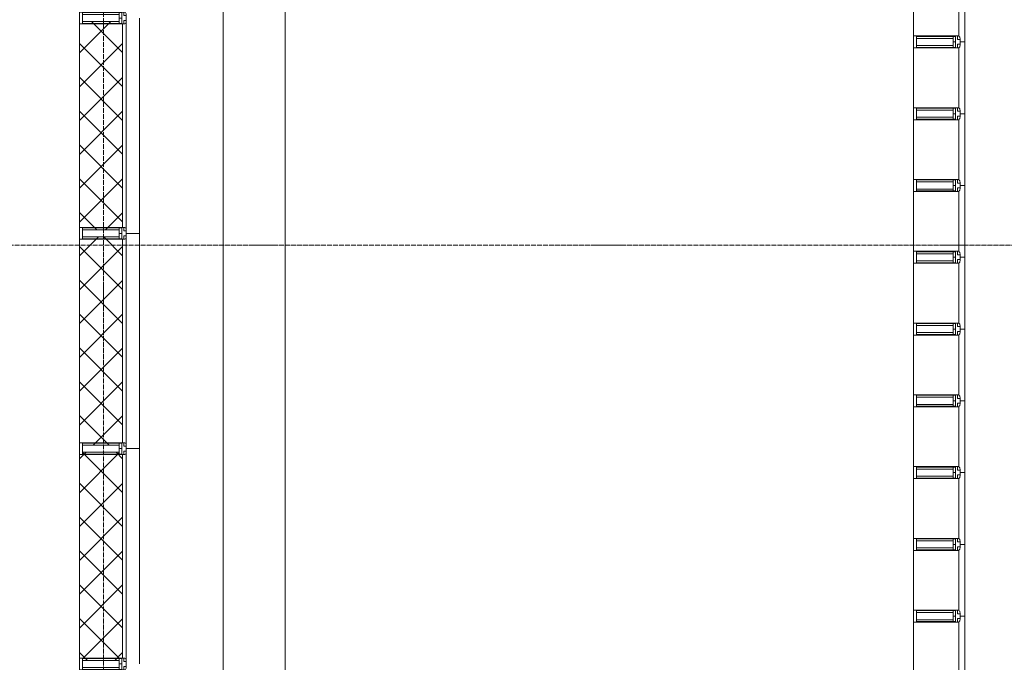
# Model space of a CAD drawing. Header units: millimetres. Extents: x 5617 to 112254, y 7718 to 133720.
# Tile 52 of 82: x 76451 to 80566, y 72457 to 75143. Entities that reach past the tile are written whole.
import ezdxf

# ---------------------------------------------------------------- set-up
doc = ezdxf.new("R2010")
doc.units = ezdxf.units.MM
doc.linetypes.add('ADSK_Линия сетки', pattern=[25, 20, -2.5, 0, -2.5])
doc.linetypes.add('Линия сетки', pattern=[25, 20, -2.5, 0, -2.5])
for name, color, linetype, lineweight in [('Импосты витража', 7, 'Continuous', 18), ('Оси', 7, 'Continuous', 9), ('Панели витража', 7, 'Continuous', 18), ('Перекрытия', 7, 'Continuous', 18), ('Стены разрез', 7, 'Continuous', 40), ('Стены штриховка', 7, 'Continuous', 40), ('Элементы узлов', 7, 'Continuous', 18)]:
    doc.layers.add(name, color=color, linetype=linetype, lineweight=lineweight)
pattern_1 = [(45, (0, 0), (-70.71068, 70.71068), []), (135, (0, 0), (-70.71068, -70.71068), [])]

# ---------------------------------------------------------------- blocks, each defined once
blk = doc.blocks.new('System Panel - A_PAN_Стемалит_25 mm-6785885-МКСС_LB01_-7_650__Кабельные конструкции_Лотки_2')
at = {"layer": 'Панели витража', "color": 253, "lineweight": 5, "true_color": 0xaaaaaa}
for p, q in [((150, 0), (-150, 0)), ((-150, 0), (-150, -20)), ((-125, -25), (125, -25)), ((150, -20), (150, 0))]:
    blk.add_line(p, q, dxfattribs=at)
blk = doc.blocks.new('Rectangular Mullion - R_InvisibleFrame_50Wx250H ДЛЯ 25 ММ-6446395-МКСС_LB01_-7_650__Кабельные конструкции_Лотки_2')
at = {"layer": 'Импосты витража', "color": 253, "lineweight": 5, "true_color": 0xaaaaaa}
blk.add_line((100535, 76275), (100535, 76525), dxfattribs=at)
blk = doc.blocks.new('Rectangular Mullion - 50Wx250H-3927046-МКСС_LB01_-7_650__Кабельные конструкции_Лотки_2')
at = {"layer": 'Элементы узлов', "color": 253, "lineweight": 5, "true_color": 0xaaaaaa}
for p, q in [((0, 250), (-25, 250)), ((-25, 250), (-25, 237.3)), ((-25, 65.2), (-25, 250)), ((-25, 250), (0, 250)), ((25, 250), (0, 250)), ((25, 250), (0, 250)), ((25, 237.3), (25, 250)), ((25, 65.2), (25, 250)), ((-23, 237.3), (0, 237.3)), ((-23, 237.3), (0, 237.3)), ((-23, 237.3), (-23, 73.6)), ((0, 237.3), (-14.9, 237.3)), ((-14.9, 237.3), (-14.9, 84)), ((-14.9, 84), (-14.9, 237.3)), ((14.9, 237.3), (0, 237.3)), ((0, 237.3), (23, 237.3)), ((23, 237.3), (0, 237.3)), ((14.9, 84), (14.9, 237.3)), ((14.9, 84), (14.9, 237.3)), ((23, 237.3), (23, 73.6)), ((0, 84), (-23, 84)), ((-23, 84), (-23, 73.6)), ((0, 84), (-23, 84)), ((-14.9, 84), (0, 84)), ((0, 84), (14.9, 84)), ((23, 84), (0, 84)), ((0, 84), (0, 73.6)), ((0, 84), (23, 84)), ((0, 73.6), (0, 84)), ((23, 73.6), (23, 84)), ((-25, 73.6), (-25, 65.2)), ((-25, 65.2), (-25, 60.2)), ((-10, 65.2), (-25, 65.2)), ((-25, 65.2), (-25, 60.2)), ((-25, 65.2), (-10, 65.2)), ((-10, 65.2), (-25, 65.2)), ((-23, 73.6), (0, 73.6)), ((0, 73.6), (-23, 73.6)), ((-0.5, 73.6), (-23, 73.6)), ((-10, 55), (-14, 55)), ((-14, 55), (-10, 55)), ((-10, 55), (-10, 65.2)), ((-10, 65.2), (-10, 55)), ((-10, 55), (-10, 65.2)), ((-10, 55), (0, 55)), ((0, 55), (-10, 55)), ((0, 73.6), (23, 73.6)), ((23, 73.6), (0, 73.6)), ((0, 55), (10, 55)), ((0, 55), (10, 55)), ((0.5, 73.6), (23, 73.6)), ((10, 65.2), (10, 55)), ((25, 65.2), (10, 65.2)), ((10, 55), (10, 65.2)), ((10, 65.2), (25, 65.2)), ((10, 65.2), (25, 65.2)), ((10, 55), (10, 65.2)), ((10, 55), (14, 55)), ((10, 55), (14, 55)), ((25, 65.2), (25, 73.6)), ((25, 65.2), (25, 60.2)), ((25, 60.2), (25, 65.2))]:
    blk.add_line(p, q, dxfattribs=at)
for centre, start, end in [((-14, 69.1), 218.9723, 270), ((-14, 69.1), 218.9723, 270), ((-14, 69.1), 218.9723, 270), ((14, 69.1), 270, 321.0277), ((14, 69.1), 270, 321.0277), ((14, 69.1), 270, 321.0277)]:
    blk.add_arc(centre, 14.1, start, end, dxfattribs=at)
blk = doc.blocks.new('Rectangular Mullion - R_InvisibleFrame_50Wx250H ДЛЯ 25 ММ-6785888-МКСС_LB01_-7_650__Кабельные конструкции_Лотки_2')
at = {"layer": 'Импосты витража', "color": 253, "lineweight": 5, "true_color": 0xaaaaaa}
for p, q in [((-50, 202.3), (-50, 38.6)), ((0, 38.6), (0, 202.3))]:
    blk.add_line(p, q, dxfattribs=at)
blk = doc.blocks.new('System Panel - A_PAN_Стемалит_25 mm-6785902-МКСС_LB01_-7_650__Кабельные конструкции_Лотки_2')
at = {"layer": 'Панели витража', "color": 253, "lineweight": 5, "true_color": 0xaaaaaa}
for p, q in [((150, 0), (-150, 0)), ((-150, 0), (-150, -20)), ((150, -20), (150, 0)), ((-125, -25), (125, -25))]:
    blk.add_line(p, q, dxfattribs=at)
blk = doc.blocks.new('Rectangular Mullion - R_InvisibleFrame_50Wx250H ДЛЯ 25 ММ-6785905-МКСС_LB01_-7_650__Кабельные конструкции_Лотки_2')
at = {"layer": 'Импосты витража', "color": 253, "lineweight": 5, "true_color": 0xaaaaaa}
for p, q in [((-50, 202.3), (-50, 38.6)), ((0, 38.6), (0, 202.3))]:
    blk.add_line(p, q, dxfattribs=at)
blk = doc.blocks.new('System Panel - A_PAN_Стемалит_25 mm-6785921-МКСС_LB01_-7_650__Кабельные конструкции_Лотки_2')
at = {"layer": 'Панели витража', "color": 253, "lineweight": 5, "true_color": 0xaaaaaa}
for p, q in [((150, 0), (-150, 0)), ((-150, 0), (-150, -20)), ((-125, -25), (125, -25)), ((150, -20), (150, 0))]:
    blk.add_line(p, q, dxfattribs=at)
blk = doc.blocks.new('Rectangular Mullion - R_InvisibleFrame_50Wx250H ДЛЯ 25 ММ-6785924-МКСС_LB01_-7_650__Кабельные конструкции_Лотки_2')
at = {"layer": 'Импосты витража', "color": 253, "lineweight": 5, "true_color": 0xaaaaaa}
for p, q in [((-50, 202.3), (-50, 38.6)), ((0, 38.6), (0, 202.3))]:
    blk.add_line(p, q, dxfattribs=at)
blk = doc.blocks.new('System Panel - A_PAN_Стемалит_25 mm-6785929-МКСС_LB01_-7_650__Кабельные конструкции_Лотки_2')
at = {"layer": 'Панели витража', "color": 253, "lineweight": 5, "true_color": 0xaaaaaa}
for p, q in [((150, 0), (-150, 0)), ((-150, 0), (-150, -20)), ((150, -20), (150, 0)), ((-125, -25), (125, -25))]:
    blk.add_line(p, q, dxfattribs=at)
blk = doc.blocks.new('Rectangular Mullion - R_InvisibleFrame_50Wx250H ДЛЯ 25 ММ-6785932-МКСС_LB01_-7_650__Кабельные конструкции_Лотки_2')
at = {"layer": 'Импосты витража', "color": 253, "lineweight": 5, "true_color": 0xaaaaaa}
for p, q in [((-50, 202.3), (-50, 38.6)), ((0, 38.6), (0, 202.3))]:
    blk.add_line(p, q, dxfattribs=at)
blk = doc.blocks.new('Rectangular Mullion - R_InvisibleFrame_50Wx250H-6493942-МКСС_LB01_-7_650__Кабельные конструкции_Лотки_2')
at = {"layer": 'Импосты витража', "color": 253, "lineweight": 5, "true_color": 0xaaaaaa}
for p, q in [((-25, 73.6), (-25, 237.3)), ((25, 237.3), (25, 73.6))]:
    blk.add_line(p, q, dxfattribs=at)
blk = doc.blocks.new('135_SLK_K3_AR_FCD_rvt-1-МКСС_LB01_-7_650__Кабельные конструкции_Лотки_2')
at = {"layer": 'Стены разрез', "lineweight": 5, "true_color": 0xaaaaaa}
h = blk.add_hatch(dxfattribs=at)
h.set_pattern_fill('FP_15', color=253, style=0, pattern_type=2)
h.set_pattern_definition(pattern_1)
h.paths.add_polyline_path([(97114.1, 74264.9), (97216, 74264.9), (97216, 74273), (97226.4, 74273), (97226.4, 74275), (97230, 74275), (97230, 75125), (97226.4, 75125), (97226.4, 75127), (97216, 75127), (97216, 75135.1), (97062.7, 75135.1), (97062.7, 75125), (97050, 75125), (97050, 74275), (97062.7, 74275), (97062.7, 74264.9)])
h = blk.add_hatch(dxfattribs=at)
h.set_pattern_fill('FP_15', color=253, style=0, pattern_type=2)
h.set_pattern_definition(pattern_1)
h.paths.add_polyline_path([(97114.1, 73364.9), (97216, 73364.9), (97216, 73373), (97226.4, 73373), (97226.4, 73375), (97230, 73375), (97230, 74225), (97226.4, 74225), (97226.4, 74227), (97216, 74227), (97216, 74235.1), (97062.7, 74235.1), (97062.7, 74225), (97050, 74225), (97050, 73375), (97062.7, 73375), (97062.7, 73364.9)])
h = blk.add_hatch(dxfattribs=at)
h.set_pattern_fill('FP_15', color=253, style=0, pattern_type=2)
h.set_pattern_definition(pattern_1)
h.paths.add_polyline_path([(97114.1, 72464.9), (97216, 72464.9), (97216, 72473), (97226.4, 72473), (97226.4, 72475), (97230, 72475), (97230, 73325), (97226.4, 73325), (97226.4, 73327), (97216, 73327), (97216, 73335.1), (97062.7, 73335.1), (97062.7, 73325), (97050, 73325), (97050, 72475), (97062.7, 72475), (97062.7, 72464.9)])
at = {"layer": 'Перекрытия', "color": 253, "lineweight": 5, "true_color": 0xaaaaaa}
for p, q in [((97650, 68318.3), (97650, 76850)), ((97910, 69133.7), (97910, 76850))]:
    blk.add_line(p, q, dxfattribs=at)
at = {"layer": 'Стены разрез', "color": 253, "lineweight": 9, "true_color": 0xaaaaaa}
for p, q in [((97300, 74250), (97300, 75150)), ((97050, 75125), (97050, 74275)), ((97245, 74250), (97300, 74250)), ((97300, 74250), (97245, 74250)), ((97300, 73350), (97300, 74250)), ((97050, 74225), (97050, 73375)), ((97245, 73350), (97300, 73350)), ((97300, 73350), (97245, 73350)), ((97300, 72450), (97300, 73350)), ((97050, 73325), (97050, 72475))]:
    blk.add_line(p, q, dxfattribs=at)
at = {"layer": 'Стены штриховка', "color": 253, "lineweight": 9, "true_color": 0xaaaaaa}
for p, q in [((97230, 74275), (97230, 75125)), ((97245, 74264), (97245, 75136)), ((97245, 73364), (97245, 74236)), ((97230, 73375), (97230, 74225)), ((97245, 72464), (97245, 73336)), ((97230, 72475), (97230, 73325))]:
    blk.add_line(p, q, dxfattribs=at)
at = {"layer": 'Импосты витража', "color": 253, "lineweight": 5, "true_color": 0xaaaaaa}
for p in [(0, -1200), (0, -1500), (0, -1800), (0, -2100), (0, -2400), (0, -2700), (0, -3000), (0, -3300), (0, -3600), (0, -3900)]:
    blk.add_blockref('Rectangular Mullion - R_InvisibleFrame_50Wx250H ДЛЯ 25 ММ-6446395-МКСС_LB01_-7_650__Кабельные конструкции_Лотки_2', p, dxfattribs=at)
at = {"layer": 'Импосты витража', "color": 253, "lineweight": 5, "true_color": 0xaaaaaa, "extrusion": (0, 0, -1)}
for name, p, rotation in [('Rectangular Mullion - 50Wx250H-3927046-МКСС_LB01_-7_650__Кабельные конструкции_Лотки_2', (-97300, 75150), 270.0000000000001), ('Rectangular Mullion - R_InvisibleFrame_50Wx250H-6493942-МКСС_LB01_-7_650__Кабельные конструкции_Лотки_2', (-97300, 75150), 270.0000000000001), ('Rectangular Mullion - 50Wx250H-3927046-МКСС_LB01_-7_650__Кабельные конструкции_Лотки_2', (-100785, 75050), 270.0000000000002), ('Rectangular Mullion - 50Wx250H-3927046-МКСС_LB01_-7_650__Кабельные конструкции_Лотки_2', (-100785, 74750), 270.0000000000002), ('Rectangular Mullion - 50Wx250H-3927046-МКСС_LB01_-7_650__Кабельные конструкции_Лотки_2', (-100785, 74450), 270.0000000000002), ('Rectangular Mullion - 50Wx250H-3927046-МКСС_LB01_-7_650__Кабельные конструкции_Лотки_2', (-97300, 74250), 270.0000000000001), ('Rectangular Mullion - R_InvisibleFrame_50Wx250H-6493942-МКСС_LB01_-7_650__Кабельные конструкции_Лотки_2', (-97300, 74250), 270.0000000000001), ('Rectangular Mullion - 50Wx250H-3927046-МКСС_LB01_-7_650__Кабельные конструкции_Лотки_2', (-100785, 74150), 270.0000000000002), ('Rectangular Mullion - 50Wx250H-3927046-МКСС_LB01_-7_650__Кабельные конструкции_Лотки_2', (-100785, 73850), 270.0000000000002), ('Rectangular Mullion - 50Wx250H-3927046-МКСС_LB01_-7_650__Кабельные конструкции_Лотки_2', (-100785, 73550), 270.0000000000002), ('Rectangular Mullion - 50Wx250H-3927046-МКСС_LB01_-7_650__Кабельные конструкции_Лотки_2', (-97300, 73350), 270.0000000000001), ('Rectangular Mullion - R_InvisibleFrame_50Wx250H-6493942-МКСС_LB01_-7_650__Кабельные конструкции_Лотки_2', (-97300, 73350), 270.0000000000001), ('Rectangular Mullion - 50Wx250H-3927046-МКСС_LB01_-7_650__Кабельные конструкции_Лотки_2', (-100785, 73250), 270.0000000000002), ('Rectangular Mullion - 50Wx250H-3927046-МКСС_LB01_-7_650__Кабельные конструкции_Лотки_2', (-100785, 72950), 270.0000000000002), ('Rectangular Mullion - 50Wx250H-3927046-МКСС_LB01_-7_650__Кабельные конструкции_Лотки_2', (-100785, 72650), 270.0000000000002), ('Rectangular Mullion - 50Wx250H-3927046-МКСС_LB01_-7_650__Кабельные конструкции_Лотки_2', (-97300, 72450), 270.0000000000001), ('Rectangular Mullion - R_InvisibleFrame_50Wx250H-6493942-МКСС_LB01_-7_650__Кабельные конструкции_Лотки_2', (-97300, 72450), 270.0000000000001)]:
    blk.add_blockref(name, p, dxfattribs=dict(at, rotation=rotation))
at = {"layer": 'Импосты витража', "color": 253, "lineweight": 5, "true_color": 0xaaaaaa, "rotation": 89.99999999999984}
for name, p in [('Rectangular Mullion - R_InvisibleFrame_50Wx250H ДЛЯ 25 ММ-6785888-МКСС_LB01_-7_650__Кабельные конструкции_Лотки_2', (100750, 75075)), ('Rectangular Mullion - R_InvisibleFrame_50Wx250H ДЛЯ 25 ММ-6785888-МКСС_LB01_-7_650__Кабельные конструкции_Лотки_2', (100750, 74775)), ('Rectangular Mullion - R_InvisibleFrame_50Wx250H ДЛЯ 25 ММ-6785905-МКСС_LB01_-7_650__Кабельные конструкции_Лотки_2', (100750, 74475)), ('Rectangular Mullion - R_InvisibleFrame_50Wx250H ДЛЯ 25 ММ-6785905-МКСС_LB01_-7_650__Кабельные конструкции_Лотки_2', (100750, 74175)), ('Rectangular Mullion - R_InvisibleFrame_50Wx250H ДЛЯ 25 ММ-6785905-МКСС_LB01_-7_650__Кабельные конструкции_Лотки_2', (100750, 73875)), ('Rectangular Mullion - R_InvisibleFrame_50Wx250H ДЛЯ 25 ММ-6785924-МКСС_LB01_-7_650__Кабельные конструкции_Лотки_2', (100750, 73575)), ('Rectangular Mullion - R_InvisibleFrame_50Wx250H ДЛЯ 25 ММ-6785924-МКСС_LB01_-7_650__Кабельные конструкции_Лотки_2', (100750, 73275)), ('Rectangular Mullion - R_InvisibleFrame_50Wx250H ДЛЯ 25 ММ-6785932-МКСС_LB01_-7_650__Кабельные конструкции_Лотки_2', (100750, 72975)), ('Rectangular Mullion - R_InvisibleFrame_50Wx250H ДЛЯ 25 ММ-6785932-МКСС_LB01_-7_650__Кабельные конструкции_Лотки_2', (100750, 72675))]:
    blk.add_blockref(name, p, dxfattribs=at)
at = {"layer": 'Панели витража', "color": 253, "lineweight": 5, "true_color": 0xaaaaaa, "rotation": 269.9999999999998}
for name, p in [('System Panel - A_PAN_Стемалит_25 mm-6785885-МКСС_LB01_-7_650__Кабельные конструкции_Лотки_2', (100750, 75200)), ('System Panel - A_PAN_Стемалит_25 mm-6785885-МКСС_LB01_-7_650__Кабельные конструкции_Лотки_2', (100750, 74900)), ('System Panel - A_PAN_Стемалит_25 mm-6785885-МКСС_LB01_-7_650__Кабельные конструкции_Лотки_2', (100750, 74600)), ('System Panel - A_PAN_Стемалит_25 mm-6785902-МКСС_LB01_-7_650__Кабельные конструкции_Лотки_2', (100750, 74300)), ('System Panel - A_PAN_Стемалит_25 mm-6785902-МКСС_LB01_-7_650__Кабельные конструкции_Лотки_2', (100750, 74000)), ('System Panel - A_PAN_Стемалит_25 mm-6785902-МКСС_LB01_-7_650__Кабельные конструкции_Лотки_2', (100750, 73700)), ('System Panel - A_PAN_Стемалит_25 mm-6785921-МКСС_LB01_-7_650__Кабельные конструкции_Лотки_2', (100750, 73400)), ('System Panel - A_PAN_Стемалит_25 mm-6785921-МКСС_LB01_-7_650__Кабельные конструкции_Лотки_2', (100750, 73100)), ('System Panel - A_PAN_Стемалит_25 mm-6785929-МКСС_LB01_-7_650__Кабельные конструкции_Лотки_2', (100750, 72800)), ('System Panel - A_PAN_Стемалит_25 mm-6785929-МКСС_LB01_-7_650__Кабельные конструкции_Лотки_2', (100750, 72500))]:
    blk.add_blockref(name, p, dxfattribs=at)

msp = doc.modelspace()

# ---------------------------------------------------------------- linework, layer by layer
at = {"layer": 'Оси', "linetype": 'Линия сетки'}
for p, q in [((76801.5, 51761.8), (76801.5, 133719.9)), ((80401.5, 51761.8), (80401.5, 133719.9))]:
    msp.add_line(p, q, dxfattribs=at)
at = {"layer": 'Оси', "linetype": 'ADSK_Линия сетки'}
msp.add_line((111113.7, 74200), (29634, 74200), dxfattribs=at)

# ---------------------------------------------------------------- block references
at = {"lineweight": 5}
msp.add_blockref('135_SLK_K3_AR_FCD_rvt-1-МКСС_LB01_-7_650__Кабельные конструкции_Лотки_2', (-20348.5, 0), dxfattribs=at)

doc.saveas('drawing.dxf')
